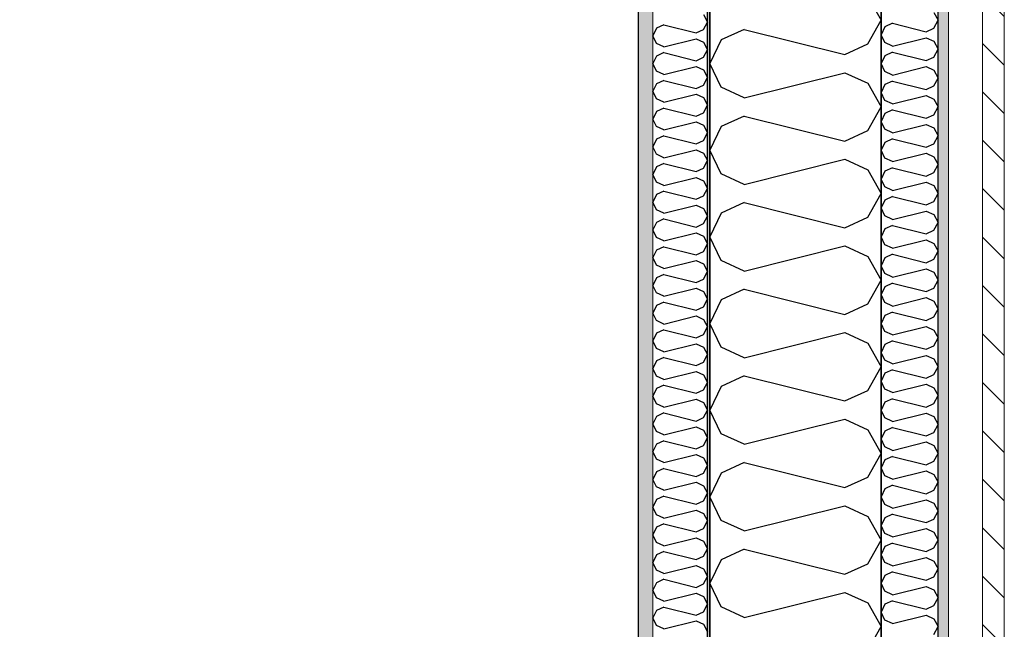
# Model space of a CAD drawing. Header units: millimetres. Extents: x -117798 to 93698, y -182207 to 252400.
# Tile 142 of 222: x -64948 to -64085, y -21135 to -20601. Entities that reach past the tile are written whole.
import ezdxf
from ezdxf.enums import TextEntityAlignment as Align

# ---------------------------------------------------------------- set-up
doc = ezdxf.new("R2010")
doc.units = ezdxf.units.MM
doc.header["$LTSCALE"] = 0.5
doc.header["$MEASUREMENT"] = 0
doc.linetypes.add('Over snittplan', pattern=[260, 150, -50, 10, -50])
doc.linetypes.add('PLINE', pattern=[0])
for name, color, linetype in [('232- Ikke-bærende yttervegger', 7, 'Continuous'), ('232- Ikke-bærende yttervegger (Skravur)', 7, 'Continuous'), ('232- Ikke-bærende yttervegger (Skravur)(Nye konstruksjoner)', 7, 'Continuous'), ('232- Ikke-bærende yttervegger(Nye konstruksjoner)', 7, 'Continuous'), ('235- Utvendig kledning og overflate (Skravur)(Nye konstruksjoner)', 7, 'Continuous'), ('251- Frittbærende dekker(Nye konstruksjoner)', 7, 'Continuous'), ('256- Faste himlinger og overflatebehandling(Nye konstruksjoner)', 7, 'Continuous'), ('261- Primærkonstruksjon (tak)', 7, 'Continuous'), ('262- Taktekking(Nye konstruksjoner)', 7, 'Continuous'), ('862- M___Nettoareal(Nye konstruksjoner)', 7, 'Continuous'), ('862- M___Nettoareal(Polylinje)(Nye konstruksjoner)', 7, 'Continuous'), ('862- M___Nettoareal(Tekst)(Nye konstruksjoner)', 7, 'Continuous')]:
    doc.layers.add(name, color=color, linetype=linetype)
doc.layers.add('235- Utvendig kledning og overflate(Nye konstruksjoner)', color=7, linetype='Continuous', lineweight=0)
doc.layers.add('236- Innvendig kledning og overflate(Nye konstruksjoner)', color=7, linetype='Continuous', lineweight=0)
doc.styles.add('GENERATED_STYLE_1', font='arial.ttf')

# ---------------------------------------------------------------- blocks, each defined once
blk = doc.blocks.new('Teknisk vent._A-214_26', base_point=(-66816.58, -20004.17))
at = {"layer": '862- M___Nettoareal(Polylinje)(Nye konstruksjoner)', "linetype": 'PLINE', "flags": 128}
blk.add_lwpolyline([(-70728.16, -18466.93), (-68648.16, -18466.93), (-68648.16, -25811.93), (-68573.16, -25811.93), (-68573.16, -25749.43), (-65173.16, -25749.43), (-65173.16, -25811.93), (-64973.16, -25811.93), (-64973.16, -25749.43), (-64405.66, -25749.43), (-64405.66, -15084.43), (-64973.16, -15084.43), (-64973.16, -15111.93), (-65173.16, -15111.93), (-65173.16, -15084.43), (-68573.16, -15084.43), (-68573.16, -15111.93), (-68773.16, -15111.93), (-68773.16, -15096.93), (-70728.16, -15096.93)], close=True, dxfattribs=at)
at = {"layer": '862- M___Nettoareal(Tekst)(Nye konstruksjoner)', "style": 'GENERATED_STYLE_1'}
for tag, height, p in [('DUMMY_862', 150, (-66934.44, -19409.62)), ('ROOM_NAME', 150, (-66934.44, -20633)), ('DUMMY_861', 100, (-67091.58, -20232.75)), ('ROOM_NUMBER', 100, (-67091.58, -20621.57)), ('DUMMY_863', 100, (-66698.73, -20598.71))]:
    blk.add_attdef(tag, text='', height=height, rotation=90, dxfattribs=at).set_placement(p, align=Align.TOP_LEFT)
blk = doc.blocks.new('*X154')
at = {"layer": '232- Ikke-bærende yttervegger (Skravur)', "linetype": 'PLINE'}
for p, q in [((-64204.72, -20580.42), (-64193.16, -20601.14)), ((-64204.72, -20621.86), (-64193.16, -20601.14)), ((-64313.03, -20609.11), (-64333.35, -20618.36)), ((-64313.03, -20609.11), (-64225.04, -20631.11)), ((-64333.35, -20618.36), (-64343.16, -20639.08)), ((-64225.04, -20631.11), (-64204.72, -20621.86)), ((-64333.35, -20659.8), (-64343.16, -20639.08)), ((-64313.03, -20669.05), (-64225.04, -20647.05)), ((-64225.04, -20647.05), (-64204.72, -20656.3)), ((-64313.03, -20669.05), (-64333.35, -20659.8)), ((-64204.72, -20656.3), (-64193.16, -20677.02)), ((-64204.72, -20697.74), (-64193.16, -20677.02)), ((-64313.03, -20684.99), (-64333.35, -20694.24)), ((-64313.03, -20684.99), (-64225.04, -20706.99)), ((-64333.35, -20694.24), (-64343.16, -20714.96)), ((-64225.04, -20706.99), (-64204.72, -20697.74)), ((-64333.35, -20735.68), (-64343.16, -20714.96)), ((-64313.03, -20744.93), (-64225.04, -20722.93)), ((-64225.04, -20722.93), (-64204.72, -20732.18)), ((-64313.03, -20744.93), (-64333.35, -20735.68)), ((-64204.72, -20732.18), (-64193.16, -20752.9)), ((-64204.72, -20773.62), (-64193.16, -20752.9)), ((-64313.03, -20760.87), (-64333.35, -20770.12)), ((-64313.03, -20760.87), (-64225.04, -20782.87)), ((-64333.35, -20770.12), (-64343.16, -20790.84)), ((-64225.04, -20782.87), (-64204.72, -20773.62)), ((-64333.35, -20811.56), (-64343.16, -20790.84)), ((-64313.03, -20820.81), (-64225.04, -20798.81)), ((-64225.04, -20798.81), (-64204.72, -20808.06)), ((-64313.03, -20820.81), (-64333.35, -20811.56)), ((-64204.72, -20808.06), (-64193.16, -20828.78)), ((-64204.72, -20849.5), (-64193.16, -20828.78)), ((-64313.03, -20836.75), (-64333.35, -20846)), ((-64313.03, -20836.75), (-64225.04, -20858.75)), ((-64333.35, -20846), (-64343.16, -20866.72)), ((-64225.04, -20858.75), (-64204.72, -20849.5)), ((-64333.35, -20887.44), (-64343.16, -20866.72)), ((-64313.03, -20896.69), (-64225.04, -20874.69)), ((-64225.04, -20874.69), (-64204.72, -20883.94)), ((-64204.72, -20883.94), (-64193.16, -20904.66)), ((-64313.03, -20896.69), (-64333.35, -20887.44)), ((-64204.72, -20925.38), (-64193.16, -20904.66)), ((-64313.03, -20912.63), (-64333.35, -20921.88)), ((-64313.03, -20912.63), (-64225.04, -20934.63)), ((-64333.35, -20921.88), (-64343.16, -20942.6)), ((-64225.04, -20934.63), (-64204.72, -20925.38)), ((-64333.35, -20963.32), (-64343.16, -20942.6)), ((-64313.03, -20972.57), (-64225.04, -20950.57)), ((-64225.04, -20950.57), (-64204.72, -20959.82)), ((-64204.72, -20959.82), (-64193.16, -20980.54)), ((-64313.03, -20972.57), (-64333.35, -20963.32)), ((-64204.72, -21001.26), (-64193.16, -20980.54)), ((-64313.03, -20988.51), (-64333.35, -20997.75)), ((-64313.03, -20988.51), (-64225.04, -21010.51)), ((-64333.35, -20997.75), (-64343.16, -21018.48)), ((-64225.04, -21010.51), (-64204.72, -21001.26)), ((-64333.35, -21039.2), (-64343.16, -21018.48)), ((-64313.03, -21048.44), (-64225.04, -21026.45)), ((-64225.04, -21026.45), (-64204.72, -21035.69)), ((-64313.03, -21048.44), (-64333.35, -21039.2)), ((-64204.72, -21035.69), (-64193.16, -21056.42)), ((-64204.72, -21077.14), (-64193.16, -21056.42)), ((-64313.03, -21064.39), (-64333.35, -21073.63)), ((-64313.03, -21064.39), (-64225.04, -21086.38)), ((-64333.35, -21073.63), (-64343.16, -21094.36)), ((-64225.04, -21086.38), (-64204.72, -21077.14)), ((-64333.35, -21115.08), (-64343.16, -21094.36)), ((-64313.03, -21124.32), (-64225.04, -21102.33)), ((-64225.04, -21102.33), (-64204.72, -21111.57)), ((-64313.03, -21124.32), (-64333.35, -21115.08)), ((-64204.72, -21111.57), (-64193.16, -21132.29)), ((-64204.72, -21153.02), (-64193.16, -21132.29))]:
    blk.add_line(p, q, dxfattribs=at)
blk = doc.blocks.new('*X420')
at = {"layer": '235- Utvendig kledning og overflate (Skravur)(Nye konstruksjoner)', "linetype": 'PLINE'}
for p, q in [((-64147.01, -20594.23), (-64143.16, -20601.14)), ((-64189.89, -20606.88), (-64193.16, -20613.79)), ((-64183.12, -20603.8), (-64189.89, -20606.88)), ((-64183.12, -20603.8), (-64153.79, -20611.13)), ((-64153.79, -20611.13), (-64147.01, -20608.05)), ((-64147.01, -20608.05), (-64143.16, -20601.14)), ((-64189.89, -20620.7), (-64193.16, -20613.79)), ((-64183.12, -20623.78), (-64153.79, -20616.45)), ((-64153.79, -20616.45), (-64147.01, -20619.53)), ((-64183.12, -20623.78), (-64189.89, -20620.7)), ((-64147.01, -20619.53), (-64143.16, -20626.44)), ((-64189.89, -20632.17), (-64193.16, -20639.08)), ((-64183.12, -20629.09), (-64189.89, -20632.17)), ((-64183.12, -20629.09), (-64153.79, -20636.42)), ((-64153.79, -20636.42), (-64147.01, -20633.34)), ((-64147.01, -20633.34), (-64143.16, -20626.44)), ((-64189.89, -20645.99), (-64193.16, -20639.08)), ((-64183.12, -20649.07), (-64153.79, -20641.74)), ((-64153.79, -20641.74), (-64147.01, -20644.82)), ((-64183.12, -20649.07), (-64189.89, -20645.99)), ((-64147.01, -20644.82), (-64143.16, -20651.73)), ((-64189.89, -20657.47), (-64193.16, -20664.37)), ((-64183.12, -20654.39), (-64189.89, -20657.47)), ((-64183.12, -20654.39), (-64153.79, -20661.72)), ((-64153.79, -20661.72), (-64147.01, -20658.64)), ((-64147.01, -20658.64), (-64143.16, -20651.73)), ((-64189.89, -20671.28), (-64193.16, -20664.37)), ((-64183.12, -20674.36), (-64153.79, -20667.03)), ((-64153.79, -20667.03), (-64147.01, -20670.11)), ((-64183.12, -20674.36), (-64189.89, -20671.28)), ((-64147.01, -20670.11), (-64143.16, -20677.02)), ((-64147.01, -20683.93), (-64143.16, -20677.02)), ((-64189.89, -20682.76), (-64193.16, -20689.67)), ((-64183.12, -20679.68), (-64189.89, -20682.76)), ((-64183.12, -20679.68), (-64153.79, -20687.01)), ((-64153.79, -20687.01), (-64147.01, -20683.93)), ((-64189.89, -20696.57), (-64193.16, -20689.67)), ((-64183.12, -20699.66), (-64153.79, -20692.32)), ((-64153.79, -20692.32), (-64147.01, -20695.41)), ((-64183.12, -20699.66), (-64189.89, -20696.57)), ((-64147.01, -20695.41), (-64143.16, -20702.31)), ((-64147.01, -20709.22), (-64143.16, -20702.31)), ((-64189.89, -20708.05), (-64193.16, -20714.96)), ((-64183.12, -20704.97), (-64189.89, -20708.05)), ((-64183.12, -20704.97), (-64153.79, -20712.3)), ((-64153.79, -20712.3), (-64147.01, -20709.22)), ((-64189.89, -20721.87), (-64193.16, -20714.96)), ((-64183.12, -20724.95), (-64153.79, -20717.62)), ((-64153.79, -20717.62), (-64147.01, -20720.7)), ((-64183.12, -20724.95), (-64189.89, -20721.87)), ((-64147.01, -20720.7), (-64143.16, -20727.61)), ((-64147.01, -20734.51), (-64143.16, -20727.61)), ((-64189.89, -20733.35), (-64193.16, -20740.25)), ((-64183.12, -20730.26), (-64189.89, -20733.35)), ((-64183.12, -20730.26), (-64153.79, -20737.6)), ((-64153.79, -20737.6), (-64147.01, -20734.51)), ((-64189.89, -20747.16), (-64193.16, -20740.25)), ((-64183.12, -20750.24), (-64153.79, -20742.91)), ((-64153.79, -20742.91), (-64147.01, -20745.99)), ((-64147.01, -20745.99), (-64143.16, -20752.9)), ((-64183.12, -20750.24), (-64189.89, -20747.16)), ((-64147.01, -20759.81), (-64143.16, -20752.9)), ((-64189.89, -20758.64), (-64193.16, -20765.55)), ((-64183.12, -20755.56), (-64189.89, -20758.64)), ((-64183.12, -20755.56), (-64153.79, -20762.89)), ((-64153.79, -20762.89), (-64147.01, -20759.81)), ((-64189.89, -20772.45), (-64193.16, -20765.55)), ((-64183.12, -20775.54), (-64153.79, -20768.2)), ((-64153.79, -20768.2), (-64147.01, -20771.29)), ((-64147.01, -20771.29), (-64143.16, -20778.19)), ((-64183.12, -20775.54), (-64189.89, -20772.45)), ((-64147.01, -20785.1), (-64143.16, -20778.19)), ((-64189.89, -20783.93), (-64193.16, -20790.84)), ((-64183.12, -20780.85), (-64189.89, -20783.93)), ((-64183.12, -20780.85), (-64153.79, -20788.18)), ((-64153.79, -20788.18), (-64147.01, -20785.1)), ((-64189.89, -20797.75), (-64193.16, -20790.84)), ((-64183.12, -20800.83), (-64189.89, -20797.75)), ((-64183.12, -20800.83), (-64153.79, -20793.5)), ((-64153.79, -20793.5), (-64147.01, -20796.58)), ((-64147.01, -20796.58), (-64143.16, -20803.49)), ((-64183.12, -20806.14), (-64189.89, -20809.23)), ((-64183.12, -20806.14), (-64153.79, -20813.48)), ((-64147.01, -20810.39), (-64143.16, -20803.49)), ((-64189.89, -20809.23), (-64193.16, -20816.13)), ((-64153.79, -20813.48), (-64147.01, -20810.39)), ((-64189.89, -20823.04), (-64193.16, -20816.13)), ((-64183.12, -20826.12), (-64189.89, -20823.04)), ((-64183.12, -20826.12), (-64153.79, -20818.79)), ((-64153.79, -20818.79), (-64147.01, -20821.87)), ((-64147.01, -20821.87), (-64143.16, -20828.78)), ((-64183.12, -20831.44), (-64189.89, -20834.52)), ((-64183.12, -20831.44), (-64153.79, -20838.77)), ((-64147.01, -20835.69), (-64143.16, -20828.78)), ((-64189.89, -20834.52), (-64193.16, -20841.43)), ((-64153.79, -20838.77), (-64147.01, -20835.69)), ((-64189.89, -20848.33), (-64193.16, -20841.43)), ((-64183.12, -20851.42), (-64189.89, -20848.33)), ((-64183.12, -20851.42), (-64153.79, -20844.08)), ((-64153.79, -20844.08), (-64147.01, -20847.16)), ((-64147.01, -20847.16), (-64143.16, -20854.07)), ((-64183.12, -20856.73), (-64189.89, -20859.81)), ((-64183.12, -20856.73), (-64153.79, -20864.06)), ((-64147.01, -20860.98), (-64143.16, -20854.07)), ((-64189.89, -20859.81), (-64193.16, -20866.72)), ((-64189.89, -20873.63), (-64193.16, -20866.72)), ((-64153.79, -20864.06), (-64147.01, -20860.98)), ((-64183.12, -20876.71), (-64189.89, -20873.63)), ((-64183.12, -20876.71), (-64153.79, -20869.38)), ((-64153.79, -20869.38), (-64147.01, -20872.46)), ((-64147.01, -20872.46), (-64143.16, -20879.37)), ((-64183.12, -20882.02), (-64189.89, -20885.1)), ((-64183.12, -20882.02), (-64153.79, -20889.35)), ((-64147.01, -20886.27), (-64143.16, -20879.37)), ((-64189.89, -20885.1), (-64193.16, -20892.01)), ((-64189.89, -20898.92), (-64193.16, -20892.01)), ((-64153.79, -20889.35), (-64147.01, -20886.27)), ((-64183.12, -20902), (-64189.89, -20898.92)), ((-64183.12, -20902), (-64153.79, -20894.67)), ((-64153.79, -20894.67), (-64147.01, -20897.75)), ((-64147.01, -20897.75), (-64143.16, -20904.66)), ((-64183.12, -20907.31), (-64189.89, -20910.4)), ((-64183.12, -20907.31), (-64153.79, -20914.65)), ((-64147.01, -20911.57), (-64143.16, -20904.66)), ((-64189.89, -20910.4), (-64193.16, -20917.3)), ((-64189.89, -20924.21), (-64193.16, -20917.3)), ((-64153.79, -20914.65), (-64147.01, -20911.57)), ((-64183.12, -20927.29), (-64189.89, -20924.21)), ((-64183.12, -20927.29), (-64153.79, -20919.96)), ((-64153.79, -20919.96), (-64147.01, -20923.04)), ((-64147.01, -20923.04), (-64143.16, -20929.95)), ((-64189.89, -20935.69), (-64193.16, -20942.6)), ((-64183.12, -20932.61), (-64189.89, -20935.69)), ((-64183.12, -20932.61), (-64153.79, -20939.94)), ((-64147.01, -20936.86), (-64143.16, -20929.95)), ((-64189.89, -20949.5), (-64193.16, -20942.6)), ((-64153.79, -20939.94), (-64147.01, -20936.86)), ((-64183.12, -20952.59), (-64189.89, -20949.5)), ((-64183.12, -20952.59), (-64153.79, -20945.25)), ((-64153.79, -20945.25), (-64147.01, -20948.34)), ((-64147.01, -20948.34), (-64143.16, -20955.24)), ((-64189.89, -20960.98), (-64193.16, -20967.89)), ((-64183.12, -20957.9), (-64189.89, -20960.98)), ((-64183.12, -20957.9), (-64153.79, -20965.23)), ((-64147.01, -20962.15), (-64143.16, -20955.24)), ((-64189.89, -20974.8), (-64193.16, -20967.89)), ((-64183.12, -20977.88), (-64153.79, -20970.55)), ((-64153.79, -20965.23), (-64147.01, -20962.15)), ((-64153.79, -20970.55), (-64147.01, -20973.63)), ((-64183.12, -20977.88), (-64189.89, -20974.8)), ((-64147.01, -20973.63), (-64143.16, -20980.54)), ((-64189.89, -20986.28), (-64193.16, -20993.18)), ((-64183.12, -20983.19), (-64189.89, -20986.28)), ((-64183.12, -20983.19), (-64153.79, -20990.53)), ((-64153.79, -20990.53), (-64147.01, -20987.44)), ((-64147.01, -20987.44), (-64143.16, -20980.54)), ((-64189.89, -21000.09), (-64193.16, -20993.18)), ((-64183.12, -21003.17), (-64153.79, -20995.84)), ((-64153.79, -20995.84), (-64147.01, -20998.92)), ((-64183.12, -21003.17), (-64189.89, -21000.09)), ((-64147.01, -20998.92), (-64143.16, -21005.83)), ((-64189.89, -21011.57), (-64193.16, -21018.48)), ((-64183.12, -21008.49), (-64189.89, -21011.57)), ((-64183.12, -21008.49), (-64153.79, -21015.82)), ((-64153.79, -21015.82), (-64147.01, -21012.74)), ((-64147.01, -21012.74), (-64143.16, -21005.83)), ((-64189.89, -21025.38), (-64193.16, -21018.48)), ((-64183.12, -21028.47), (-64153.79, -21021.13)), ((-64153.79, -21021.13), (-64147.01, -21024.22)), ((-64183.12, -21028.47), (-64189.89, -21025.38)), ((-64147.01, -21024.22), (-64143.16, -21031.12)), ((-64189.89, -21036.86), (-64193.16, -21043.77)), ((-64183.12, -21033.78), (-64189.89, -21036.86)), ((-64183.12, -21033.78), (-64153.79, -21041.11)), ((-64153.79, -21041.11), (-64147.01, -21038.03)), ((-64147.01, -21038.03), (-64143.16, -21031.12)), ((-64189.89, -21050.68), (-64193.16, -21043.77)), ((-64183.12, -21053.76), (-64153.79, -21046.43)), ((-64153.79, -21046.43), (-64147.01, -21049.51)), ((-64183.12, -21053.76), (-64189.89, -21050.68)), ((-64147.01, -21049.51), (-64143.16, -21056.42)), ((-64147.01, -21063.32), (-64143.16, -21056.42)), ((-64189.89, -21062.16), (-64193.16, -21069.06)), ((-64183.12, -21059.07), (-64189.89, -21062.16)), ((-64183.12, -21059.07), (-64153.79, -21066.41)), ((-64153.79, -21066.41), (-64147.01, -21063.32)), ((-64189.89, -21075.97), (-64193.16, -21069.06)), ((-64183.12, -21079.05), (-64153.79, -21071.72)), ((-64153.79, -21071.72), (-64147.01, -21074.8)), ((-64183.12, -21079.05), (-64189.89, -21075.97)), ((-64147.01, -21074.8), (-64143.16, -21081.71)), ((-64147.01, -21088.62), (-64143.16, -21081.71)), ((-64189.89, -21087.45), (-64193.16, -21094.36)), ((-64183.12, -21084.37), (-64189.89, -21087.45)), ((-64183.12, -21084.37), (-64153.79, -21091.7)), ((-64153.79, -21091.7), (-64147.01, -21088.62)), ((-64189.89, -21101.26), (-64193.16, -21094.36)), ((-64183.12, -21104.34), (-64153.79, -21097.01)), ((-64153.79, -21097.01), (-64147.01, -21100.09)), ((-64183.12, -21104.34), (-64189.89, -21101.26)), ((-64147.01, -21100.09), (-64143.16, -21107)), ((-64147.01, -21113.91), (-64143.16, -21107)), ((-64189.89, -21112.74), (-64193.16, -21119.65)), ((-64183.12, -21109.66), (-64189.89, -21112.74)), ((-64183.12, -21109.66), (-64153.79, -21116.99)), ((-64153.79, -21116.99), (-64147.01, -21113.91)), ((-64189.89, -21126.56), (-64193.16, -21119.65)), ((-64183.12, -21129.64), (-64153.79, -21122.31)), ((-64153.79, -21122.31), (-64147.01, -21125.39)), ((-64147.01, -21125.39), (-64143.16, -21132.29)), ((-64183.12, -21129.64), (-64189.89, -21126.56)), ((-64147.01, -21139.2), (-64143.16, -21132.29))]:
    blk.add_line(p, q, dxfattribs=at)
blk = doc.blocks.new('*X442')
at = {"layer": '232- Ikke-bærende yttervegger (Skravur)(Nye konstruksjoner)', "linetype": 'PLINE'}
for p, q in [((-64348.86, -20596.03), (-64345.16, -20602.66)), ((-64383.52, -20605.21), (-64390.02, -20608.17)), ((-64383.52, -20605.21), (-64355.36, -20612.25)), ((-64348.86, -20609.29), (-64345.16, -20602.66)), ((-64390.02, -20608.17), (-64393.16, -20614.8)), ((-64390.02, -20621.43), (-64393.16, -20614.8)), ((-64355.36, -20612.25), (-64348.86, -20609.29)), ((-64383.52, -20624.39), (-64390.02, -20621.43)), ((-64383.52, -20624.39), (-64355.36, -20617.35)), ((-64355.36, -20617.35), (-64348.86, -20620.31)), ((-64348.86, -20620.31), (-64345.16, -20626.94)), ((-64390.02, -20632.45), (-64393.16, -20639.08)), ((-64383.52, -20629.49), (-64390.02, -20632.45)), ((-64383.52, -20629.49), (-64355.36, -20636.53)), ((-64355.36, -20636.53), (-64348.86, -20633.57)), ((-64348.86, -20633.57), (-64345.16, -20626.94)), ((-64390.02, -20645.71), (-64393.16, -20639.08)), ((-64383.52, -20648.67), (-64355.36, -20641.63)), ((-64355.36, -20641.63), (-64348.86, -20644.59)), ((-64383.52, -20648.67), (-64390.02, -20645.71)), ((-64348.86, -20644.59), (-64345.16, -20651.22)), ((-64348.86, -20657.85), (-64345.16, -20651.22)), ((-64390.02, -20656.73), (-64393.16, -20663.36)), ((-64383.52, -20653.77), (-64390.02, -20656.73)), ((-64383.52, -20653.77), (-64355.36, -20660.81)), ((-64355.36, -20660.81), (-64348.86, -20657.85)), ((-64390.02, -20669.99), (-64393.16, -20663.36)), ((-64383.52, -20672.95), (-64355.36, -20665.91)), ((-64355.36, -20665.91), (-64348.86, -20668.87)), ((-64383.52, -20672.95), (-64390.02, -20669.99)), ((-64348.86, -20668.87), (-64345.16, -20675.5)), ((-64348.86, -20682.13), (-64345.16, -20675.5)), ((-64390.02, -20681.01), (-64393.16, -20687.64)), ((-64383.52, -20678.05), (-64390.02, -20681.01)), ((-64383.52, -20678.05), (-64355.36, -20685.09)), ((-64355.36, -20685.09), (-64348.86, -20682.13)), ((-64390.02, -20694.28), (-64393.16, -20687.64)), ((-64383.52, -20697.23), (-64390.02, -20694.28)), ((-64383.52, -20697.23), (-64355.36, -20690.19)), ((-64355.36, -20690.19), (-64348.86, -20693.15)), ((-64348.86, -20693.15), (-64345.16, -20699.78)), ((-64383.52, -20702.34), (-64390.02, -20705.29)), ((-64383.52, -20702.34), (-64355.36, -20709.37)), ((-64348.86, -20706.42), (-64345.16, -20699.78)), ((-64390.02, -20705.29), (-64393.16, -20711.93)), ((-64355.36, -20709.37), (-64348.86, -20706.42)), ((-64390.02, -20718.56), (-64393.16, -20711.93)), ((-64383.52, -20721.52), (-64390.02, -20718.56)), ((-64383.52, -20721.52), (-64355.36, -20714.48)), ((-64355.36, -20714.48), (-64348.86, -20717.44)), ((-64348.86, -20717.44), (-64345.16, -20724.07)), ((-64383.52, -20726.62), (-64390.02, -20729.58)), ((-64383.52, -20726.62), (-64355.36, -20733.66)), ((-64348.86, -20730.7), (-64345.16, -20724.07)), ((-64390.02, -20729.58), (-64393.16, -20736.21)), ((-64390.02, -20742.84), (-64393.16, -20736.21)), ((-64355.36, -20733.66), (-64348.86, -20730.7)), ((-64383.52, -20745.8), (-64390.02, -20742.84)), ((-64383.52, -20745.8), (-64355.36, -20738.76)), ((-64355.36, -20738.76), (-64348.86, -20741.72)), ((-64348.86, -20741.72), (-64345.16, -20748.35)), ((-64390.02, -20753.86), (-64393.16, -20760.49)), ((-64383.52, -20750.9), (-64390.02, -20753.86)), ((-64383.52, -20750.9), (-64355.36, -20757.94)), ((-64348.86, -20754.98), (-64345.16, -20748.35)), ((-64390.02, -20767.12), (-64393.16, -20760.49)), ((-64383.52, -20770.08), (-64355.36, -20763.04)), ((-64355.36, -20757.94), (-64348.86, -20754.98)), ((-64355.36, -20763.04), (-64348.86, -20766)), ((-64383.52, -20770.08), (-64390.02, -20767.12)), ((-64348.86, -20766), (-64345.16, -20772.63)), ((-64390.02, -20778.14), (-64393.16, -20784.77)), ((-64383.52, -20775.18), (-64390.02, -20778.14)), ((-64383.52, -20775.18), (-64355.36, -20782.22)), ((-64355.36, -20782.22), (-64348.86, -20779.26)), ((-64348.86, -20779.26), (-64345.16, -20772.63)), ((-64390.02, -20791.4), (-64393.16, -20784.77)), ((-64383.52, -20794.36), (-64355.36, -20787.32)), ((-64355.36, -20787.32), (-64348.86, -20790.28)), ((-64383.52, -20794.36), (-64390.02, -20791.4)), ((-64348.86, -20790.28), (-64345.16, -20796.91)), ((-64348.86, -20803.54), (-64345.16, -20796.91)), ((-64390.02, -20802.42), (-64393.16, -20809.05)), ((-64383.52, -20799.46), (-64390.02, -20802.42)), ((-64383.52, -20799.46), (-64355.36, -20806.5)), ((-64355.36, -20806.5), (-64348.86, -20803.54)), ((-64390.02, -20815.68), (-64393.16, -20809.05)), ((-64383.52, -20818.64), (-64355.36, -20811.6)), ((-64355.36, -20811.6), (-64348.86, -20814.56)), ((-64348.86, -20814.56), (-64345.16, -20821.19)), ((-64383.52, -20818.64), (-64390.02, -20815.68)), ((-64383.52, -20823.74), (-64390.02, -20826.7)), ((-64383.52, -20823.74), (-64355.36, -20830.78)), ((-64348.86, -20827.82), (-64345.16, -20821.19)), ((-64390.02, -20826.7), (-64393.16, -20833.33)), ((-64355.36, -20830.78), (-64348.86, -20827.82)), ((-64390.02, -20839.96), (-64393.16, -20833.33)), ((-64383.52, -20842.92), (-64390.02, -20839.96)), ((-64383.52, -20842.92), (-64355.36, -20835.88)), ((-64355.36, -20835.88), (-64348.86, -20838.84)), ((-64348.86, -20838.84), (-64345.16, -20845.47)), ((-64383.52, -20848.02), (-64390.02, -20850.98)), ((-64383.52, -20848.02), (-64355.36, -20855.06)), ((-64348.86, -20852.1), (-64345.16, -20845.47)), ((-64390.02, -20850.98), (-64393.16, -20857.61)), ((-64390.02, -20864.24), (-64393.16, -20857.61)), ((-64355.36, -20855.06), (-64348.86, -20852.1)), ((-64383.52, -20867.2), (-64390.02, -20864.24)), ((-64383.52, -20867.2), (-64355.36, -20860.16)), ((-64355.36, -20860.16), (-64348.86, -20863.12)), ((-64348.86, -20863.12), (-64345.16, -20869.75)), ((-64390.02, -20875.26), (-64393.16, -20881.89)), ((-64383.52, -20872.3), (-64390.02, -20875.26)), ((-64383.52, -20872.3), (-64355.36, -20879.34)), ((-64348.86, -20876.38), (-64345.16, -20869.75)), ((-64390.02, -20888.53), (-64393.16, -20881.89)), ((-64355.36, -20879.34), (-64348.86, -20876.38)), ((-64383.52, -20891.48), (-64390.02, -20888.53)), ((-64383.52, -20891.48), (-64355.36, -20884.45)), ((-64355.36, -20884.45), (-64348.86, -20887.4)), ((-64348.86, -20887.4), (-64345.16, -20894.03)), ((-64390.02, -20899.54), (-64393.16, -20906.18)), ((-64383.52, -20896.59), (-64390.02, -20899.54)), ((-64383.52, -20896.59), (-64355.36, -20903.62)), ((-64355.36, -20903.62), (-64348.86, -20900.67)), ((-64348.86, -20900.67), (-64345.16, -20894.03)), ((-64390.02, -20912.81), (-64393.16, -20906.18)), ((-64383.52, -20915.77), (-64355.36, -20908.73)), ((-64355.36, -20908.73), (-64348.86, -20911.69)), ((-64383.52, -20915.77), (-64390.02, -20912.81)), ((-64348.86, -20911.69), (-64345.16, -20918.32)), ((-64348.86, -20924.95), (-64345.16, -20918.32)), ((-64390.02, -20923.83), (-64393.16, -20930.46)), ((-64383.52, -20920.87), (-64390.02, -20923.83)), ((-64383.52, -20920.87), (-64355.36, -20927.91)), ((-64355.36, -20927.91), (-64348.86, -20924.95)), ((-64390.02, -20937.09), (-64393.16, -20930.46)), ((-64383.52, -20940.05), (-64355.36, -20933.01)), ((-64355.36, -20933.01), (-64348.86, -20935.97)), ((-64348.86, -20935.97), (-64345.16, -20942.6)), ((-64383.52, -20940.05), (-64390.02, -20937.09)), ((-64348.86, -20949.23), (-64345.16, -20942.6)), ((-64390.02, -20948.11), (-64393.16, -20954.74)), ((-64383.52, -20945.15), (-64390.02, -20948.11)), ((-64383.52, -20945.15), (-64355.36, -20952.19)), ((-64355.36, -20952.19), (-64348.86, -20949.23)), ((-64390.02, -20961.37), (-64393.16, -20954.74)), ((-64383.52, -20964.33), (-64390.02, -20961.37)), ((-64383.52, -20964.33), (-64355.36, -20957.29)), ((-64355.36, -20957.29), (-64348.86, -20960.25)), ((-64348.86, -20960.25), (-64345.16, -20966.88)), ((-64383.52, -20969.43), (-64390.02, -20972.39)), ((-64383.52, -20969.43), (-64355.36, -20976.47)), ((-64348.86, -20973.51), (-64345.16, -20966.88)), ((-64390.02, -20972.39), (-64393.16, -20979.02)), ((-64390.02, -20985.65), (-64393.16, -20979.02)), ((-64355.36, -20976.47), (-64348.86, -20973.51)), ((-64383.52, -20988.61), (-64390.02, -20985.65)), ((-64383.52, -20988.61), (-64355.36, -20981.57)), ((-64355.36, -20981.57), (-64348.86, -20984.53)), ((-64348.86, -20984.53), (-64345.16, -20991.16)), ((-64383.52, -20993.71), (-64390.02, -20996.67)), ((-64383.52, -20993.71), (-64355.36, -21000.75)), ((-64348.86, -20997.79), (-64345.16, -20991.16)), ((-64390.02, -20996.67), (-64393.16, -21003.3)), ((-64390.02, -21009.93), (-64393.16, -21003.3)), ((-64355.36, -21000.75), (-64348.86, -20997.79)), ((-64383.52, -21012.89), (-64390.02, -21009.93)), ((-64383.52, -21012.89), (-64355.36, -21005.85)), ((-64355.36, -21005.85), (-64348.86, -21008.81)), ((-64348.86, -21008.81), (-64345.16, -21015.44)), ((-64390.02, -21020.95), (-64393.16, -21027.58)), ((-64383.52, -21017.99), (-64390.02, -21020.95)), ((-64383.52, -21017.99), (-64355.36, -21025.03)), ((-64355.36, -21025.03), (-64348.86, -21022.07)), ((-64348.86, -21022.07), (-64345.16, -21015.44)), ((-64390.02, -21034.21), (-64393.16, -21027.58)), ((-64383.52, -21037.17), (-64355.36, -21030.13)), ((-64355.36, -21030.13), (-64348.86, -21033.09)), ((-64383.52, -21037.17), (-64390.02, -21034.21)), ((-64348.86, -21033.09), (-64345.16, -21039.72)), ((-64390.02, -21045.23), (-64393.16, -21051.86)), ((-64383.52, -21042.27), (-64390.02, -21045.23)), ((-64383.52, -21042.27), (-64355.36, -21049.31)), ((-64355.36, -21049.31), (-64348.86, -21046.35)), ((-64348.86, -21046.35), (-64345.16, -21039.72)), ((-64390.02, -21058.49), (-64393.16, -21051.86)), ((-64383.52, -21061.45), (-64355.36, -21054.41)), ((-64355.36, -21054.41), (-64348.86, -21057.37)), ((-64383.52, -21061.45), (-64390.02, -21058.49)), ((-64348.86, -21057.37), (-64345.16, -21064)), ((-64348.86, -21070.63), (-64345.16, -21064)), ((-64390.02, -21069.51), (-64393.16, -21076.14)), ((-64383.52, -21066.55), (-64390.02, -21069.51)), ((-64383.52, -21066.55), (-64355.36, -21073.59)), ((-64355.36, -21073.59), (-64348.86, -21070.63)), ((-64390.02, -21082.78), (-64393.16, -21076.14)), ((-64383.52, -21085.73), (-64390.02, -21082.78)), ((-64383.52, -21085.73), (-64355.36, -21078.7)), ((-64355.36, -21078.7), (-64348.86, -21081.65)), ((-64348.86, -21081.65), (-64345.16, -21088.29)), ((-64383.52, -21090.84), (-64390.02, -21093.79)), ((-64383.52, -21090.84), (-64355.36, -21097.88)), ((-64348.86, -21094.92), (-64345.16, -21088.29)), ((-64390.02, -21093.79), (-64393.16, -21100.43)), ((-64355.36, -21097.88), (-64348.86, -21094.92)), ((-64390.02, -21107.06), (-64393.16, -21100.43)), ((-64383.52, -21110.02), (-64390.02, -21107.06)), ((-64383.52, -21110.02), (-64355.36, -21102.98)), ((-64355.36, -21102.98), (-64348.86, -21105.94)), ((-64348.86, -21105.94), (-64345.16, -21112.57)), ((-64383.52, -21115.12), (-64390.02, -21118.08)), ((-64383.52, -21115.12), (-64355.36, -21122.16)), ((-64348.86, -21119.2), (-64345.16, -21112.57)), ((-64390.02, -21118.08), (-64393.16, -21124.71)), ((-64390.02, -21131.34), (-64393.16, -21124.71)), ((-64355.36, -21122.16), (-64348.86, -21119.2)), ((-64383.52, -21134.3), (-64390.02, -21131.34)), ((-64383.52, -21134.3), (-64355.36, -21127.26)), ((-64355.36, -21127.26), (-64348.86, -21130.22)), ((-64348.86, -21130.22), (-64345.16, -21136.85))]:
    blk.add_line(p, q, dxfattribs=at)

msp = doc.modelspace()

# ---------------------------------------------------------------- hatches: boundary and pattern name
at = {"layer": '232- Ikke-bærende yttervegger (Skravur)(Nye konstruksjoner)', "linetype": 'Continuous'}
msp.add_hatch(color=256, dxfattribs=at).paths.add_polyline_path([(-64343.16, -15023.93), (-64345.16, -15023.93), (-64345.16, -25809.93), (-64343.16, -25809.93)])
h = msp.add_hatch(dxfattribs=at)
h.set_pattern_fill('Gips', color=256, style=0, pattern_type=2)
h.set_pattern_definition([(90, (0, 0), (-86.60254, 0), [0, -50]), (90, (-43.3, 25), (-86.60254, 0), [0, -50])])
h.paths.add_polyline_path([(-64405.66, -15084.43), (-64405.66, -25749.43), (-64393.16, -25749.43), (-64393.16, -15084.43)])
at = {"layer": '235- Utvendig kledning og overflate (Skravur)(Nye konstruksjoner)', "linetype": 'Continuous'}
h = msp.add_hatch(dxfattribs=at)
h.set_pattern_fill('Skrålinjer_1', color=256, style=0, pattern_type=2)
h.set_pattern_definition([(135, (0, 0), (21.213203, 21.213203), [])])
h.paths.add_polyline_path([(-64104.16, -14782.93), (-64104.16, -26050.93), (-64085.16, -26050.93), (-64085.16, -14782.93)])
h = msp.add_hatch(dxfattribs=at)
h.set_pattern_fill('Prikker_tett', color=256, style=0, pattern_type=2)
h.set_pattern_definition([(0, (0, 0), (0, 43.30127), [0, -25]), (0, (12.5, 21.65), (0, 43.30127), [0, -25])])
h.paths.add_polyline_path([(-64143.16, -14821.93), (-64143.16, -26011.93), (-64134.16, -26011.93), (-64134.16, -14821.93)])

# ---------------------------------------------------------------- linework, layer by layer
at = {"layer": '232- Ikke-bærende yttervegger', "linetype": 'PLINE', "flags": 128}
for points in [[(-64193.16, -23169.43), (-64193.16, -14871.93)], [(-64343.16, -15021.93), (-64343.16, -23169.43)]]:
    msp.add_lwpolyline(points, dxfattribs=at)
at = {"layer": '232- Ikke-bærende yttervegger(Nye konstruksjoner)', "linetype": 'PLINE'}
msp.add_line((-64345.16, -25761.93), (-64345.16, -15071.93), dxfattribs=at)
at = {"layer": '232- Ikke-bærende yttervegger(Nye konstruksjoner)', "linetype": 'PLINE', "flags": 128}
msp.add_lwpolyline([(-64343.16, -25811.93), (-64343.16, -15023.93)], dxfattribs=at)
at = {"layer": '235- Utvendig kledning og overflate(Nye konstruksjoner)', "linetype": 'PLINE'}
for p, q in [((-64104.16, -26020.93), (-64104.16, -14812.93)), ((-64134.16, -26011.93), (-64134.16, -14821.93)), ((-64143.16, -25961.93), (-64143.16, -14871.93))]:
    msp.add_line(p, q, dxfattribs=at)
at = {"layer": '235- Utvendig kledning og overflate(Nye konstruksjoner)', "linetype": 'PLINE', "flags": 128}
for points in [[(-64193.16, -14871.93), (-64193.16, -25961.93)], [(-64085.16, -26069.93), (-64085.16, -14921.93)]]:
    msp.add_lwpolyline(points, dxfattribs=at)
at = {"layer": '236- Innvendig kledning og overflate(Nye konstruksjoner)', "linetype": 'PLINE'}
msp.add_line((-64393.16, -15084.43), (-64393.16, -25761.93), dxfattribs=at)
at = {"layer": '236- Innvendig kledning og overflate(Nye konstruksjoner)', "linetype": 'PLINE', "flags": 128}
msp.add_lwpolyline([(-64405.66, -15084.43), (-64405.66, -25749.43)], dxfattribs=at)
at = {"layer": '251- Frittbærende dekker(Nye konstruksjoner)', "linetype": 'Over snittplan', "flags": 128}
msp.add_lwpolyline([(-64343.16, -25811.93), (-64343.16, -15021.93), (-65073.16, -15021.93), (-65073.16, -25811.93)], close=True, dxfattribs=at)
at = {"layer": '256- Faste himlinger og overflatebehandling(Nye konstruksjoner)', "linetype": 'PLINE', "flags": 128}
msp.add_lwpolyline([(-64343.16, -18711.93), (-64343.16, -22121.93)], dxfattribs=at)
at = {"layer": '261- Primærkonstruksjon (tak)', "linetype": 'PLINE', "flags": 128}
for points in [[(-64193.16, -15016.93), (-64193.16, -25816.93)], [(-64193.16, -25666.93), (-64193.16, -15166.93)]]:
    msp.add_lwpolyline(points, dxfattribs=at)
at = {"layer": '262- Taktekking(Nye konstruksjoner)', "linetype": 'PLINE', "flags": 128}
msp.add_lwpolyline([(-64143.16, -26011.93), (-64143.16, -14821.93)], dxfattribs=at)

# ---------------------------------------------------------------- block references
at = {"layer": '232- Ikke-bærende yttervegger'}
msp.add_blockref('*X154', (0, 0), dxfattribs=at)
at = {"layer": '232- Ikke-bærende yttervegger(Nye konstruksjoner)'}
msp.add_blockref('*X442', (0, 0), dxfattribs=at)
at = {"layer": '235- Utvendig kledning og overflate(Nye konstruksjoner)'}
msp.add_blockref('*X420', (0, 0), dxfattribs=at)
at = {"layer": '862- M___Nettoareal(Nye konstruksjoner)', "linetype": 'Continuous'}
msp.add_blockref('Teknisk vent._A-214_26', (-66816.58, -20004.17), dxfattribs=at)

doc.saveas('drawing.dxf')
